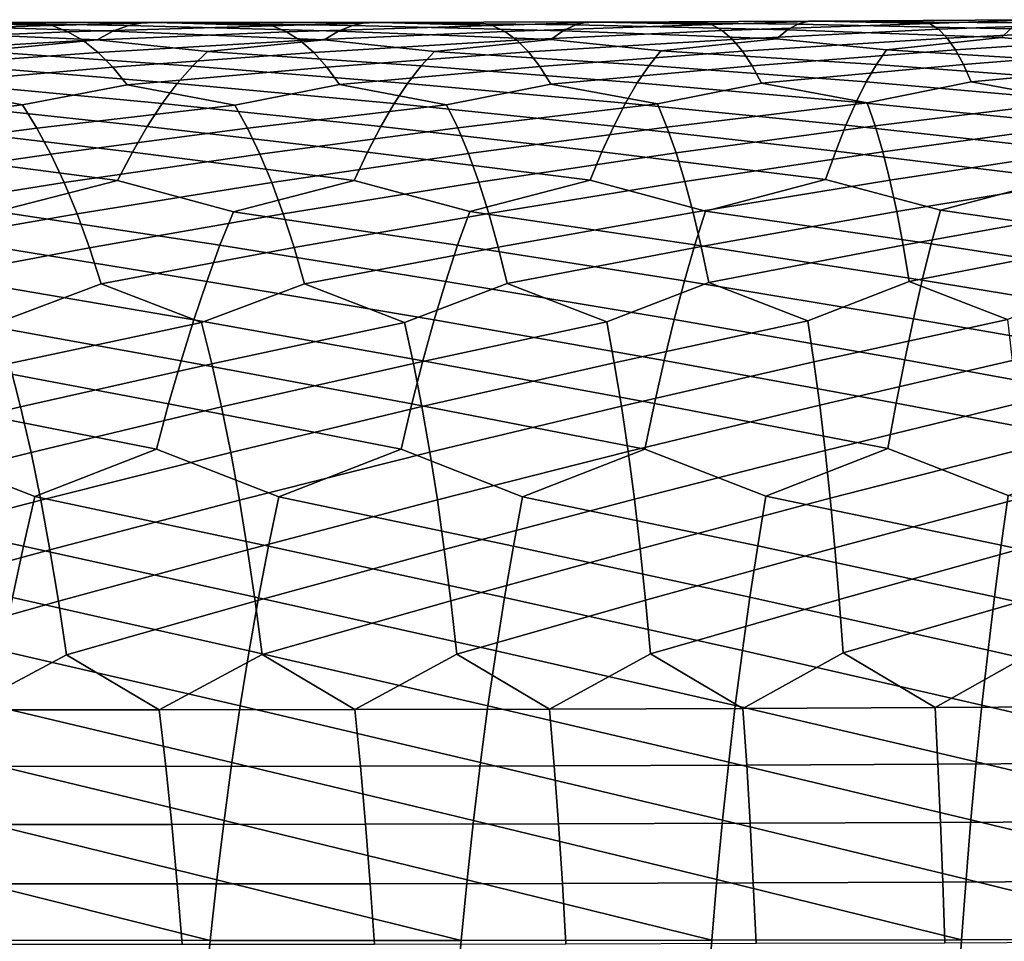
# Model space of a CAD drawing. Header units: metres. Extents: x -166 to 33, y -71 to 34.
# Tile 130 of 256: x -50.54 to -43.02, y 4.45 to 11.49. Entities that reach past the tile are written whole.
import ezdxf

# ---------------------------------------------------------------- set-up
doc = ezdxf.new("R2010")
doc.units = ezdxf.units.M
doc.layers.add('solid_12208131', color=7, linetype='CONTINUOUS')

msp = doc.modelspace()

# ---------------------------------------------------------------- linework, layer by layer
at = {"layer": 'solid_12208131'}
for points in [[(-51.163811, 11.472039, 251.474869), (-50.295795, 11.446828, 250.968231), (-51.85125, 11.404328, 250.671753), (-51.983952, 11.450852, 251.108917)], [(-50.295795, 11.446828, 250.968231), (-50.17569, 11.400648, 250.528625), (-51.721012, 11.335533, 250.236603), (-51.85125, 11.404328, 250.671753)], [(-49.951309, 11.337824, 253.077103), (-49.830559, 11.404387, 252.63884), (-51.424458, 11.451765, 252.354416), (-51.557087, 11.407801, 252.792542)], [(-49.830559, 11.404387, 252.63884), (-49.710545, 11.448661, 252.198318), (-51.293301, 11.473239, 251.914917), (-51.424458, 11.451765, 252.354416)], [(-49.710545, 11.448661, 252.198318), (-49.592037, 11.470451, 251.756439), (-51.163811, 11.472039, 251.474869), (-51.293301, 11.473239, 251.914917)], [(-49.592037, 11.470451, 251.756439), (-49.475216, 11.469575, 251.314026), (-50.295795, 11.446828, 250.968231), (-51.163811, 11.472039, 251.474869)], [(-49.475216, 11.469575, 251.314026), (-48.610386, 11.446152, 250.785324), (-50.17569, 11.400648, 250.528625), (-50.295795, 11.446828, 250.968231)], [(-48.610386, 11.446152, 250.785324), (-48.503067, 11.40029, 250.343491), (-50.057991, 11.332198, 250.091064), (-50.17569, 11.400648, 250.528625)], [(-48.214901, 11.337419, 252.882935), (-48.10688, 11.404287, 252.44249), (-49.710545, 11.448661, 252.198318), (-49.830559, 11.404387, 252.63884)], [(-48.10688, 11.404287, 252.44249), (-47.999668, 11.448873, 251.999786), (-49.592037, 11.470451, 251.756439), (-49.710545, 11.448661, 252.198318)], [(-47.999668, 11.448873, 251.999786), (-47.894001, 11.470976, 251.555725), (-49.475216, 11.469575, 251.314026), (-49.592037, 11.470451, 251.756439)], [(-47.894001, 11.470976, 251.555725), (-47.790028, 11.470411, 251.111191), (-48.610386, 11.446152, 250.785324), (-49.475216, 11.469575, 251.314026)], [(-47.790028, 11.470411, 251.111191), (-46.929329, 11.448782, 250.559982), (-48.503067, 11.40029, 250.343491), (-48.610386, 11.446152, 250.785324)], [(-46.929329, 11.448782, 250.559982), (-46.834972, 11.403216, 250.11615), (-48.398094, 11.332155, 249.903732), (-48.503067, 11.40029, 250.343491)], [(-46.482784, 11.34028, 252.645706), (-46.387672, 11.407464, 252.203293), (-47.999668, 11.448873, 251.999786), (-48.10688, 11.404287, 252.44249)], [(-46.387672, 11.407464, 252.203293), (-46.293438, 11.452361, 251.758621), (-47.894001, 11.470976, 251.555725), (-47.999668, 11.448873, 251.999786)], [(-46.293438, 11.452361, 251.758621), (-46.200783, 11.474772, 251.312622), (-47.790028, 11.470411, 251.111191), (-47.894001, 11.470976, 251.555725)], [(-46.200783, 11.474772, 251.312622), (-46.109837, 11.474508, 250.866165), (-46.929329, 11.448782, 250.559982), (-47.790028, 11.470411, 251.111191)], [(-46.109837, 11.474508, 250.866165), (-45.25425, 11.454681, 250.292068), (-46.834972, 11.403216, 250.11615), (-46.929329, 11.448782, 250.559982)], [(-45.25425, 11.454681, 250.292068), (-45.173046, 11.409386, 249.846451), (-46.742901, 11.335364, 249.674438), (-46.834972, 11.403216, 250.11615)], [(-44.75655, 11.34637, 252.365189), (-44.674519, 11.413877, 251.921036), (-46.293438, 11.452361, 251.758621), (-46.387672, 11.407464, 252.203293)], [(-44.674519, 11.413877, 251.921036), (-44.593437, 11.459088, 251.474625), (-46.200783, 11.474772, 251.312622), (-46.293438, 11.452361, 251.758621)], [(-44.593437, 11.459088, 251.474625), (-44.513977, 11.481803, 251.026917), (-46.109837, 11.474508, 250.866165), (-46.200783, 11.474772, 251.312622)], [(-44.513977, 11.481803, 251.026917), (-44.436241, 11.481829, 250.578766), (-45.25425, 11.454681, 250.292068), (-46.109837, 11.474508, 250.866165)], [(-44.436241, 11.481829, 250.578766), (-43.586803, 11.463808, 249.981369), (-45.173046, 11.409386, 249.846451), (-45.25425, 11.454681, 250.292068)], [(-43.586803, 11.463808, 249.981369), (-43.518951, 11.418759, 249.534225), (-45.094059, 11.341788, 249.403), (-45.173046, 11.409386, 249.846451)], [(-43.03772, 11.355648, 252.041168), (-42.968964, 11.423486, 251.595505), (-44.593437, 11.459088, 251.474625), (-44.674519, 11.413877, 251.921036)], [(-42.968964, 11.423486, 251.595505), (-42.901234, 11.469014, 251.147598), (-44.513977, 11.481803, 251.026917), (-44.593437, 11.459088, 251.474625)], [(-42.901234, 11.469014, 251.147598), (-42.835167, 11.492027, 250.69841), (-44.436241, 11.481829, 250.578766), (-44.513977, 11.481803, 251.026917)], [(-42.835167, 11.492027, 250.69841), (-42.770847, 11.492332, 250.24881), (-43.586803, 11.463808, 249.981369), (-44.436241, 11.481829, 250.578766)], [(-42.770847, 11.492332, 250.24881), (-41.928642, 11.476125, 249.627747), (-43.518951, 11.418759, 249.534225), (-43.586803, 11.463808, 249.981369)], [(-41.928642, 11.476125, 249.627747), (-41.874371, 11.431299, 249.179337), (-43.453262, 11.351385, 249.089279), (-43.518951, 11.418759, 249.534225)], [(-50.17569, 11.400648, 250.528625), (-50.057991, 11.332198, 250.091064), (-51.593433, 11.244666, 249.804321), (-51.721012, 11.335533, 250.236603)], [(-50.847256, 11.250524, 253.583405), (-49.951309, 11.337824, 253.077103), (-51.557087, 11.407801, 252.792542), (-51.690384, 11.341536, 253.228394)], [(-48.503067, 11.40029, 250.343491), (-48.398094, 11.332155, 249.903732), (-49.942871, 11.241675, 249.656418), (-50.057991, 11.332198, 250.091064)], [(-49.108116, 11.248371, 253.411758), (-48.214901, 11.337419, 252.882935), (-49.830559, 11.404387, 252.63884), (-49.951309, 11.337824, 253.077103)], [(-46.834972, 11.403216, 250.11615), (-46.742901, 11.335364, 249.674438), (-48.295609, 11.24194, 249.466934), (-48.398094, 11.332155, 249.903732)], [(-47.372318, 11.249447, 253.197479), (-46.482784, 11.34028, 252.645706), (-48.10688, 11.404287, 252.44249), (-48.214901, 11.337419, 252.882935)], [(-45.173046, 11.409386, 249.846451), (-45.094059, 11.341788, 249.403), (-46.653229, 11.24542, 249.235703), (-46.742901, 11.335364, 249.674438)], [(-45.641453, 11.253712, 252.940353), (-44.75655, 11.34637, 252.365189), (-46.387672, 11.407464, 252.203293), (-46.482784, 11.34028, 252.645706)], [(-43.518951, 11.418759, 249.534225), (-43.453262, 11.351385, 249.089279), (-45.017391, 11.252077, 248.96257), (-45.094059, 11.341788, 249.403)], [(-43.91703, 11.261128, 252.640137), (-43.03772, 11.355648, 252.041168), (-44.674519, 11.413877, 251.921036), (-44.75655, 11.34637, 252.365189)], [(-41.874371, 11.431299, 249.179337), (-41.822201, 11.364119, 248.733139), (-43.389805, 11.261873, 248.6474), (-43.453262, 11.351385, 249.089279)], [(-42.200531, 11.271659, 252.296616), (-41.327827, 11.368075, 251.673401), (-42.968964, 11.423486, 251.595505), (-43.03772, 11.355648, 252.041168)], [(-50.057991, 11.332198, 250.091064), (-49.942871, 11.241675, 249.656418), (-51.468689, 11.131923, 249.375748), (-51.593433, 11.244666, 249.804321)], [(-49.223148, 11.13765, 253.844208), (-49.108116, 11.248371, 253.411758), (-49.951309, 11.337824, 253.077103), (-50.847256, 11.250524, 253.583405)], [(-48.398094, 11.332155, 249.903732), (-48.295609, 11.24194, 249.466934), (-49.830471, 11.129274, 249.225525), (-49.942871, 11.241675, 249.656418)], [(-47.474804, 11.138427, 253.631973), (-47.372318, 11.249447, 253.197479), (-48.214901, 11.337419, 252.882935), (-49.108116, 11.248371, 253.411758)], [(-46.742901, 11.335364, 249.674438), (-46.653229, 11.24542, 249.235703), (-48.195736, 11.129837, 249.033951), (-48.295609, 11.24194, 249.466934)], [(-45.731228, 11.14237, 253.376694), (-45.641453, 11.253712, 252.940353), (-46.482784, 11.34028, 252.645706), (-47.372318, 11.249447, 253.197479)], [(-45.094059, 11.341788, 249.403), (-45.017391, 11.252077, 248.96257), (-46.566059, 11.133573, 248.800827), (-46.653229, 11.24542, 249.235703)], [(-43.993927, 11.149446, 253.07811), (-43.91703, 11.261128, 252.640137), (-44.75655, 11.34637, 252.365189), (-45.641453, 11.253712, 252.940353)], [(-43.453262, 11.351385, 249.089279), (-43.389805, 11.261873, 248.6474), (-44.943111, 11.140443, 248.526031), (-45.017391, 11.252077, 248.96257)], [(-42.264359, 11.159612, 252.735992), (-42.200531, 11.271659, 252.296616), (-43.03772, 11.355648, 252.041168), (-43.91703, 11.261128, 252.640137)], [(-41.822201, 11.364119, 248.733139), (-41.772186, 11.27477, 248.290054), (-43.328632, 11.150411, 248.209427), (-43.389805, 11.261873, 248.6474)], [(-49.942871, 11.241675, 249.656418), (-49.830471, 11.129274, 249.225525), (-51.346935, 10.997502, 248.951767), (-51.468689, 11.131923, 249.375748)], [(-49.338486, 11.005226, 254.271835), (-49.223148, 11.13765, 253.844208), (-50.847256, 11.250524, 253.583405), (-50.974651, 11.140081, 254.013565)], [(-48.295609, 11.24194, 249.466934), (-48.195736, 11.129837, 249.033951), (-49.720932, 10.99519, 248.799271), (-49.830471, 11.129274, 249.225525)], [(-47.577736, 11.00571, 254.061676), (-47.474804, 11.138427, 253.631973), (-49.108116, 11.248371, 253.411758), (-49.223148, 11.13765, 253.844208)], [(-46.653229, 11.24542, 249.235703), (-46.566059, 11.133573, 248.800827), (-48.098587, 10.996039, 248.605621), (-48.195736, 11.129837, 249.033951)], [(-45.821587, 11.009334, 253.808243), (-45.731228, 11.14237, 253.376694), (-47.372318, 11.249447, 253.197479), (-47.474804, 11.138427, 253.631973)], [(-45.017391, 11.252077, 248.96257), (-44.943111, 11.140443, 248.526031), (-46.481472, 11.000013, 248.370651), (-46.566059, 11.133573, 248.800827)], [(-44.071548, 11.016061, 253.511292), (-43.993927, 11.149446, 253.07811), (-45.641453, 11.253712, 252.940353), (-45.731228, 11.14237, 253.376694)], [(-43.389805, 11.261873, 248.6474), (-43.328632, 11.150411, 248.209427), (-44.871284, 11.007074, 248.094238), (-44.943111, 11.140443, 248.526031)], [(-42.32906, 11.025853, 253.170578), (-42.264359, 11.159612, 252.735992), (-43.91703, 11.261128, 252.640137), (-43.993927, 11.149446, 253.07811)], [(-41.772186, 11.27477, 248.290054), (-41.724342, 11.163437, 247.850922), (-43.269772, 11.017185, 247.77626), (-43.328632, 11.150411, 248.209427)], [(-49.453747, 10.851291, 254.693802), (-49.338486, 11.005226, 254.271835), (-50.974651, 11.140081, 254.013565), (-51.102219, 11.007921, 254.438934)], [(-44.943111, 11.140443, 248.526031), (-44.871284, 11.007074, 248.094238), (-45.667637, 10.847865, 247.82399), (-46.481472, 11.000013, 248.370651)], [(-44.149593, 10.861176, 253.938782), (-44.071548, 11.016061, 253.511292), (-45.731228, 11.14237, 253.376694), (-45.821587, 11.009334, 253.808243)], [(-43.328632, 11.150411, 248.209427), (-43.269772, 11.017185, 247.77626), (-44.063507, 10.856533, 247.525024), (-44.871284, 11.007074, 248.094238)], [(-42.39436, 10.870584, 253.599472), (-42.32906, 11.025853, 253.170578), (-43.993927, 11.149446, 253.07811), (-44.071548, 11.016061, 253.511292)], [(-41.724342, 11.163437, 247.850922), (-41.678684, 11.030308, 247.416641), (-42.469215, 10.868219, 247.184174), (-43.269772, 11.017185, 247.77626)], [(-49.830471, 11.129274, 249.225525), (-49.720932, 10.99519, 248.799271), (-50.521187, 10.840347, 248.470474), (-51.346935, 10.997502, 248.951767)], [(-48.195736, 11.129837, 249.033951), (-48.098587, 10.996039, 248.605621), (-48.898205, 10.839734, 248.296585), (-49.720932, 10.99519, 248.799271)], [(-47.680752, 10.851492, 254.485687), (-47.577736, 11.00571, 254.061676), (-49.223148, 11.13765, 253.844208), (-49.338486, 11.005226, 254.271835)], [(-46.566059, 11.133573, 248.800827), (-46.481472, 11.000013, 248.370651), (-47.2798, 10.842253, 248.081131), (-48.098587, 10.996039, 248.605621)], [(-45.912197, 10.854799, 254.2341), (-45.821587, 11.009334, 253.808243), (-47.474804, 11.138427, 253.631973), (-47.577736, 11.00571, 254.061676)], [(-51.346935, 10.997502, 248.951767), (-50.521187, 10.840347, 248.470474), (-52.025879, 10.666737, 248.192078), (-52.147175, 10.844129, 248.602982)], [(-49.567902, 10.676037, 255.109177), (-49.453747, 10.851291, 254.693802), (-51.102219, 11.007921, 254.438934), (-51.229542, 10.854234, 254.858643)], [(-49.720932, 10.99519, 248.799271), (-48.898205, 10.839734, 248.296585), (-50.411736, 10.663308, 248.057281), (-50.521187, 10.840347, 248.470474)], [(-47.782864, 10.675968, 254.903091), (-47.680752, 10.851492, 254.485687), (-49.338486, 11.005226, 254.271835), (-49.453747, 10.851291, 254.693802)], [(-48.098587, 10.996039, 248.605621), (-47.2798, 10.842253, 248.081131), (-48.800774, 10.662988, 247.881317), (-48.898205, 10.839734, 248.296585)], [(-46.002102, 10.678965, 254.65332), (-45.912197, 10.854799, 254.2341), (-47.577736, 11.00571, 254.061676), (-47.680752, 10.851492, 254.485687)], [(-46.481472, 11.000013, 248.370651), (-45.667637, 10.847865, 247.82399), (-47.194557, 10.665738, 247.664001), (-47.2798, 10.842253, 248.081131)], [(-44.227139, 10.684991, 254.359604), (-44.149593, 10.861176, 253.938782), (-45.821587, 11.009334, 253.808243), (-45.912197, 10.854799, 254.2341)], [(-44.871284, 11.007074, 248.094238), (-44.063507, 10.856533, 247.525024), (-45.594769, 10.671521, 247.405197), (-45.667637, 10.847865, 247.82399)], [(-42.459373, 10.694009, 254.021683), (-42.39436, 10.870584, 253.599472), (-44.071548, 11.016061, 253.511292), (-44.149593, 10.861176, 253.938782)], [(-43.269772, 11.017185, 247.77626), (-42.469215, 10.868219, 247.184174), (-44.00322, 10.680301, 247.104828), (-44.063507, 10.856533, 247.525024)], [(-50.521187, 10.840347, 248.470474), (-50.411736, 10.663308, 248.057281), (-51.908352, 10.468277, 247.788284), (-52.025879, 10.666737, 248.192078)], [(-49.681446, 10.479669, 255.517197), (-49.567902, 10.676037, 255.109177), (-51.229542, 10.854234, 254.858643), (-51.355564, 10.679208, 255.27179)], [(-48.898205, 10.839734, 248.296585), (-48.800774, 10.662988, 247.881317), (-50.305847, 10.465194, 247.651276), (-50.411736, 10.663308, 248.057281)], [(-47.884575, 10.479344, 255.31311), (-47.782864, 10.675968, 254.903091), (-49.453747, 10.851291, 254.693802), (-49.567902, 10.676037, 255.109177)], [(-47.2798, 10.842253, 248.081131), (-47.194557, 10.665738, 247.664001), (-48.706696, 10.465151, 247.473297), (-48.800774, 10.662988, 247.881317)], [(-46.091824, 10.482038, 255.06514), (-46.002102, 10.678965, 254.65332), (-47.680752, 10.851492, 254.485687), (-47.782864, 10.675968, 254.903091)], [(-45.667637, 10.847865, 247.82399), (-45.594769, 10.671521, 247.405197), (-47.11245, 10.468112, 247.254166), (-47.194557, 10.665738, 247.664001)], [(-44.304718, 10.487715, 254.773041), (-44.227139, 10.684991, 254.359604), (-45.912197, 10.854799, 254.2341), (-46.002102, 10.678965, 254.65332)], [(-44.063507, 10.856533, 247.525024), (-44.00322, 10.680301, 247.104828), (-45.524822, 10.47404, 246.993774), (-45.594769, 10.671521, 247.405197)], [(-42.524647, 10.496336, 254.436493), (-42.459373, 10.694009, 254.021683), (-44.149593, 10.861176, 253.938782), (-44.227139, 10.684991, 254.359604)], [(-42.469215, 10.868219, 247.184174), (-42.42173, 10.692039, 246.762802), (-43.945641, 10.482901, 246.692047), (-44.00322, 10.680301, 247.104828)], [(-42.42173, 10.692039, 246.762802), (-42.376736, 10.494656, 246.348892), (-43.890717, 10.264747, 246.28743), (-43.945641, 10.482901, 246.692047)], [(-50.411736, 10.663308, 248.057281), (-50.305847, 10.465194, 247.651276), (-51.794655, 10.249172, 247.392395), (-51.908352, 10.468277, 247.788284)], [(-49.794147, 10.262588, 255.917084), (-49.681446, 10.479669, 255.517197), (-51.355564, 10.679208, 255.27179), (-51.48077, 10.483047, 255.677612)], [(-48.800774, 10.662988, 247.881317), (-48.706696, 10.465151, 247.473297), (-50.20356, 10.246424, 247.25322), (-50.305847, 10.465194, 247.651276)], [(-47.98568, 10.262023, 255.714981), (-47.884575, 10.479344, 255.31311), (-49.567902, 10.676037, 255.109177), (-49.681446, 10.479669, 255.517197)], [(-47.194557, 10.665738, 247.664001), (-47.11245, 10.468112, 247.254166), (-48.615986, 10.246642, 247.073288), (-48.706696, 10.465151, 247.473297)], [(-46.181168, 10.264423, 255.468796), (-46.091824, 10.482038, 255.06514), (-47.782864, 10.675968, 254.903091), (-47.884575, 10.479344, 255.31311)], [(-45.594769, 10.671521, 247.405197), (-45.524822, 10.47404, 246.993774), (-47.033478, 10.249792, 246.852402), (-47.11245, 10.468112, 247.254166)], [(-44.38216, 10.269752, 255.178284), (-44.304718, 10.487715, 254.773041), (-46.002102, 10.678965, 254.65332), (-46.091824, 10.482038, 255.06514)], [(-44.00322, 10.680301, 247.104828), (-43.945641, 10.482901, 246.692047), (-45.457771, 10.255838, 246.590469), (-45.524822, 10.47404, 246.993774)], [(-42.590031, 10.277974, 254.843124), (-42.524647, 10.496336, 254.436493), (-44.227139, 10.684991, 254.359604), (-44.304718, 10.487715, 254.773041)], [(-50.305847, 10.465194, 247.651276), (-50.20356, 10.246424, 247.25322), (-51.684853, 10.009977, 247.005112), (-51.794655, 10.249172, 247.392395)], [(-50.717903, 10.026639, 256.383148), (-49.794147, 10.262588, 255.917084), (-51.48077, 10.483047, 255.677612), (-51.604893, 10.266152, 256.075317)], [(-48.706696, 10.465151, 247.473297), (-48.615986, 10.246642, 247.073288), (-50.104919, 10.00755, 246.863861), (-50.20356, 10.246424, 247.25322)], [(-48.908535, 10.024549, 256.203979), (-47.98568, 10.262023, 255.714981), (-49.681446, 10.479669, 255.517197), (-49.794147, 10.262588, 255.917084)], [(-47.11245, 10.468112, 247.254166), (-47.033478, 10.249792, 246.852402), (-48.528664, 10.008012, 246.682022), (-48.615986, 10.246642, 247.073288)], [(-47.102161, 10.025343, 255.981171), (-46.181168, 10.264423, 255.468796), (-47.884575, 10.479344, 255.31311), (-47.98568, 10.262023, 255.714981)], [(-45.524822, 10.47404, 246.993774), (-45.457771, 10.255838, 246.590469), (-46.957638, 10.011328, 246.459442), (-47.033478, 10.249792, 246.852402)], [(-45.300411, 10.028984, 255.714523), (-44.38216, 10.269752, 255.178284), (-46.091824, 10.482038, 255.06514), (-46.181168, 10.264423, 255.468796)], [(-43.945641, 10.482901, 246.692047), (-43.890717, 10.264747, 246.28743), (-45.3936, 10.017465, 246.19603), (-45.457771, 10.255838, 246.590469)], [(-43.504681, 10.03544, 255.403763), (-42.590031, 10.277974, 254.843124), (-44.304718, 10.487715, 254.773041), (-44.38216, 10.269752, 255.178284)], [(-42.376736, 10.494656, 246.348892), (-42.334164, 10.276481, 245.943207), (-43.838417, 10.026387, 245.891724), (-43.890717, 10.264747, 246.28743)], [(-50.20356, 10.246424, 247.25322), (-50.104919, 10.00755, 246.863861), (-51.578964, 9.751249, 246.627182), (-51.684853, 10.009977, 247.005112)], [(-49.01247, 9.767591, 256.586487), (-48.908535, 10.024549, 256.203979), (-49.794147, 10.262588, 255.917084), (-50.717903, 10.026639, 256.383148)], [(-48.615986, 10.246642, 247.073288), (-48.528664, 10.008012, 246.682022), (-50.009926, 9.749129, 246.483902), (-50.104919, 10.00755, 246.863861)], [(-47.195019, 9.768146, 256.365509), (-47.102161, 10.025343, 255.981171), (-47.98568, 10.262023, 255.714981), (-48.908535, 10.024549, 256.203979)], [(-47.033478, 10.249792, 246.852402), (-46.957638, 10.011328, 246.459442), (-48.444721, 9.749815, 246.300232), (-48.528664, 10.008012, 246.682022)], [(-45.382046, 9.771482, 256.100494), (-45.300411, 10.028984, 255.714523), (-46.181168, 10.264423, 255.468796), (-47.102161, 10.025343, 255.981171)], [(-45.457771, 10.255838, 246.590469), (-45.3936, 10.017465, 246.19603), (-46.884899, 9.753273, 246.076019), (-46.957638, 10.011328, 246.459442)], [(-43.890717, 10.264747, 246.28743), (-43.838417, 10.026387, 245.891724), (-45.332253, 9.759471, 245.811172), (-45.3936, 10.017465, 246.19603)], [(-43.574959, 9.777569, 255.791168), (-43.504681, 10.03544, 255.403763), (-44.38216, 10.269752, 255.178284), (-45.300411, 10.028984, 255.714523)], [(-42.334164, 10.276481, 245.943207), (-42.293949, 10.038062, 245.546478), (-43.788662, 9.768374, 245.505646), (-43.838417, 10.026387, 245.891724)], [(-41.775066, 9.786372, 255.43718), (-41.716297, 10.044677, 255.048553), (-42.590031, 10.277974, 254.843124), (-43.504681, 10.03544, 255.403763)], [(-49.113613, 9.491588, 256.958588), (-49.01247, 9.767591, 256.586487), (-50.717903, 10.026639, 256.383148), (-50.832756, 9.769855, 256.763672)], [(-47.285397, 9.49192, 256.739349), (-47.195019, 9.768146, 256.365509), (-48.908535, 10.024549, 256.203979), (-49.01247, 9.767591, 256.586487)], [(-46.957638, 10.011328, 246.459442), (-46.884899, 9.753273, 246.076019), (-48.365063, 9.472603, 245.928757), (-48.444721, 9.749815, 246.300232)], [(-45.461521, 9.494965, 256.475891), (-45.382046, 9.771482, 256.100494), (-47.102161, 10.025343, 255.981171), (-47.195019, 9.768146, 256.365509)], [(-45.3936, 10.017465, 246.19603), (-45.332253, 9.759471, 245.811172), (-46.816135, 9.476176, 245.702972), (-46.884899, 9.753273, 246.076019)], [(-43.643398, 9.500689, 256.167969), (-43.574959, 9.777569, 255.791168), (-45.300411, 10.028984, 255.714523), (-45.382046, 9.771482, 256.100494)], [(-43.838417, 10.026387, 245.891724), (-43.788662, 9.768374, 245.505646), (-45.274567, 9.482403, 245.436783), (-45.332253, 9.759471, 245.811172)], [(-42.293949, 10.038062, 245.546478), (-42.256001, 9.77995, 245.159424), (-43.742249, 9.491252, 245.130127), (-43.788662, 9.768374, 245.505646)], [(-41.832325, 9.509059, 255.815186), (-41.775066, 9.786372, 255.43718), (-43.504681, 10.03544, 255.403763), (-43.574959, 9.777569, 255.791168)], [(-50.104919, 10.00755, 246.863861), (-50.009926, 9.749129, 246.483902), (-51.477974, 9.473545, 246.259384), (-51.578964, 9.751249, 246.627182)], [(-48.528664, 10.008012, 246.682022), (-48.444721, 9.749815, 246.300232), (-49.919525, 9.471715, 246.114182), (-50.009926, 9.749129, 246.483902)], [(-50.009926, 9.749129, 246.483902), (-49.919525, 9.471715, 246.114182), (-50.708691, 9.176418, 245.84346), (-51.477974, 9.473545, 246.259384)], [(-49.212799, 9.197093, 257.319641), (-49.113613, 9.491588, 256.958588), (-50.832756, 9.769855, 256.763672), (-50.944511, 9.493999, 257.13382)], [(-48.444721, 9.749815, 246.300232), (-48.365063, 9.472603, 245.928757), (-49.151966, 9.17601, 245.677826), (-49.919525, 9.471715, 246.114182)], [(-47.374134, 9.197222, 257.102112), (-47.285397, 9.49192, 256.739349), (-49.01247, 9.767591, 256.586487), (-49.113613, 9.491588, 256.958588)], [(-46.884899, 9.753273, 246.076019), (-46.816135, 9.476176, 245.702972), (-47.600098, 9.178248, 245.471542), (-48.365063, 9.472603, 245.928757)], [(-45.539677, 9.199986, 256.84021), (-45.461521, 9.494965, 256.475891), (-47.195019, 9.768146, 256.365509), (-47.285397, 9.49192, 256.739349)], [(-45.332253, 9.759471, 245.811172), (-45.274567, 9.482403, 245.436783), (-46.054806, 9.183102, 245.224533), (-46.816135, 9.476176, 245.702972)], [(-43.710846, 9.205351, 256.53363), (-43.643398, 9.500689, 256.167969), (-45.382046, 9.771482, 256.100494), (-45.461521, 9.494965, 256.475891)], [(-43.788662, 9.768374, 245.505646), (-43.742249, 9.491252, 245.130127), (-44.518028, 9.190538, 244.936768), (-45.274567, 9.482403, 245.436783)], [(-42.256001, 9.77995, 245.159424), (-42.221077, 9.502689, 244.78299), (-42.991714, 9.200525, 244.6082), (-43.742249, 9.491252, 245.130127)], [(-41.888931, 9.213288, 256.182007), (-41.832325, 9.509059, 255.815186), (-43.574959, 9.777569, 255.791168), (-43.643398, 9.500689, 256.167969)], [(-49.309765, 8.884662, 257.668915), (-49.212799, 9.197093, 257.319641), (-50.944511, 9.493999, 257.13382), (-51.053989, 9.199631, 257.492981)], [(-47.460995, 8.884605, 257.453064), (-47.374134, 9.197222, 257.102112), (-49.113613, 9.491588, 256.958588), (-49.212799, 9.197093, 257.319641)], [(-45.616295, 8.8871, 257.192657), (-45.539677, 9.199986, 256.84021), (-47.285397, 9.49192, 256.739349), (-47.374134, 9.197222, 257.102112)], [(-43.777107, 8.892116, 256.887421), (-43.710846, 9.205351, 256.53363), (-45.461521, 9.494965, 256.475891), (-45.539677, 9.199986, 256.84021)], [(-43.742249, 9.491252, 245.130127), (-42.991714, 9.200525, 244.6082), (-44.471115, 8.876941, 244.584763), (-44.518028, 9.190538, 244.936768)], [(-41.944702, 8.899621, 256.536957), (-41.888931, 9.213288, 256.182007), (-43.643398, 9.500689, 256.167969), (-43.710846, 9.205351, 256.53363)], [(-49.919525, 9.471715, 246.114182), (-49.151966, 9.17601, 245.677826), (-50.620544, 8.862549, 245.497223), (-50.708691, 9.176418, 245.84346)], [(-48.365063, 9.472603, 245.928757), (-47.600098, 9.178248, 245.471542), (-49.073895, 8.862354, 245.329865), (-49.151966, 9.17601, 245.677826)], [(-46.816135, 9.476176, 245.702972), (-46.054806, 9.183102, 245.224533), (-47.532238, 8.864708, 245.122055), (-47.600098, 9.178248, 245.471542)], [(-45.274567, 9.482403, 245.436783), (-44.518028, 9.190538, 244.936768), (-45.997326, 8.86958, 244.873688), (-46.054806, 9.183102, 245.224533)], [(-49.404247, 8.554849, 258.005768), (-49.309765, 8.884662, 257.668915), (-51.053989, 9.199631, 257.492981), (-51.160915, 8.8873, 257.840454)], [(-47.545731, 8.554626, 257.791534), (-47.460995, 8.884605, 257.453064), (-49.212799, 9.197093, 257.319641), (-49.309765, 8.884662, 257.668915)], [(-46.054806, 9.183102, 245.224533), (-45.997326, 8.86958, 244.873688), (-47.467754, 8.533802, 244.784988), (-47.532238, 8.864708, 245.122055)], [(-45.691151, 8.556866, 257.532562), (-45.616295, 8.8871, 257.192657), (-47.374134, 9.197222, 257.102112), (-47.460995, 8.884605, 257.453064)], [(-44.518028, 9.190538, 244.936768), (-44.471115, 8.876941, 244.584763), (-45.94286, 8.538665, 244.535339), (-45.997326, 8.86958, 244.873688)], [(-43.841976, 8.561539, 257.228607), (-43.777107, 8.892116, 256.887421), (-45.539677, 9.199986, 256.84021), (-45.616295, 8.8871, 257.192657)], [(-42.991714, 9.200525, 244.6082), (-42.955563, 8.886759, 244.255264), (-44.426842, 8.545916, 244.245316), (-44.471115, 8.876941, 244.584763)], [(-41.999454, 8.568615, 256.879303), (-41.944702, 8.899621, 256.536957), (-43.710846, 9.205351, 256.53363), (-43.777107, 8.892116, 256.887421)], [(-49.151966, 9.17601, 245.677826), (-49.073895, 8.862354, 245.329865), (-50.536495, 8.531361, 245.163284), (-50.620544, 8.862549, 245.497223)], [(-47.600098, 9.178248, 245.471542), (-47.532238, 8.864708, 245.122055), (-48.999561, 8.531358, 244.994278), (-49.073895, 8.862354, 245.329865)], [(-49.495953, 8.208207, 258.329376), (-49.404247, 8.554849, 258.005768), (-51.160915, 8.8873, 257.840454), (-51.264999, 8.557564, 258.175476)], [(-47.628071, 8.207838, 258.11673), (-47.545731, 8.554626, 257.791534), (-49.309765, 8.884662, 257.668915), (-49.404247, 8.554849, 258.005768)], [(-45.763996, 8.209837, 257.859192), (-45.691151, 8.556866, 257.532562), (-47.460995, 8.884605, 257.453064), (-47.545731, 8.554626, 257.791534)], [(-43.90522, 8.214176, 257.556488), (-43.841976, 8.561539, 257.228607), (-45.616295, 8.8871, 257.192657), (-45.691151, 8.556866, 257.532562)], [(-42.955563, 8.886759, 244.255264), (-42.92168, 8.555526, 243.914932), (-44.385166, 8.198015, 243.919159), (-44.426842, 8.545916, 244.245316)], [(-42.052979, 8.220826, 257.208252), (-41.999454, 8.568615, 256.879303), (-43.777107, 8.892116, 256.887421), (-43.841976, 8.561539, 257.228607)], [(-50.620544, 8.862549, 245.497223), (-50.536495, 8.531361, 245.163284), (-51.987915, 8.18561, 244.972961), (-52.077038, 8.53384, 245.292145)], [(-49.073895, 8.862354, 245.329865), (-48.999561, 8.531358, 244.994278), (-50.456577, 8.183408, 244.842361), (-50.536495, 8.531361, 245.163284)], [(-47.532238, 8.864708, 245.122055), (-47.467754, 8.533802, 244.784988), (-48.928978, 8.183576, 244.671783), (-48.999561, 8.531358, 244.994278)], [(-45.997326, 8.86958, 244.873688), (-45.94286, 8.538665, 244.535339), (-47.406643, 8.186085, 244.46109), (-47.467754, 8.533802, 244.784988)], [(-44.471115, 8.876941, 244.584763), (-44.426842, 8.545916, 244.245316), (-45.891376, 8.190907, 244.210205), (-45.94286, 8.538665, 244.535339)], [(-50.536495, 8.531361, 245.163284), (-50.456577, 8.183408, 244.842361), (-51.904667, 7.821214, 244.667511), (-51.987915, 8.18561, 244.972961)], [(-50.427254, 7.846277, 258.719269), (-49.495953, 8.208207, 258.329376), (-51.264999, 8.557564, 258.175476), (-51.365929, 8.210973, 258.497375)], [(-48.999561, 8.531358, 244.994278), (-48.928978, 8.183576, 244.671783), (-50.382122, 7.819269, 244.535294), (-50.456577, 8.183408, 244.842361)], [(-48.561211, 7.844758, 258.529602), (-47.628071, 8.207838, 258.11673), (-49.404247, 8.554849, 258.005768), (-49.495953, 8.208207, 258.329376)], [(-47.467754, 8.533802, 244.784988), (-47.406643, 8.186085, 244.46109), (-48.863441, 7.819584, 244.363266), (-48.928978, 8.183576, 244.671783)], [(-46.698032, 7.845491, 258.295593), (-45.763996, 8.209837, 257.859192), (-47.545731, 8.554626, 257.791534), (-47.628071, 8.207838, 258.11673)], [(-45.94286, 8.538665, 244.535339), (-45.891376, 8.190907, 244.210205), (-47.350151, 7.82213, 244.15126), (-47.406643, 8.186085, 244.46109)], [(-44.426842, 8.545916, 244.245316), (-44.385166, 8.198015, 243.919159), (-45.844086, 7.826881, 243.899246), (-45.891376, 8.190907, 244.210205)], [(-44.839348, 7.848449, 258.016968), (-43.90522, 8.214176, 257.556488), (-45.691151, 8.556866, 257.532562), (-45.763996, 8.209837, 257.859192)], [(-42.92168, 8.555526, 243.914932), (-42.889999, 8.20738, 243.587921), (-44.347248, 7.833811, 243.607239), (-44.385166, 8.198015, 243.919159)], [(-42.986446, 7.853606, 257.69342), (-42.052979, 8.220826, 257.208252), (-43.841976, 8.561539, 257.228607), (-43.90522, 8.214176, 257.556488)], [(-50.514942, 7.467877, 259.013733), (-50.427254, 7.846277, 258.719269), (-51.365929, 8.210973, 258.497375), (-52.294472, 7.850075, 258.864777)], [(-48.640476, 7.466302, 258.825562), (-48.561211, 7.844758, 258.529602), (-49.495953, 8.208207, 258.329376), (-50.427254, 7.846277, 258.719269)], [(-46.768757, 7.466875, 258.592896), (-46.698032, 7.845491, 258.295593), (-47.628071, 8.207838, 258.11673), (-48.561211, 7.844758, 258.529602)], [(-44.901428, 7.469571, 258.31546), (-44.839348, 7.848449, 258.016968), (-45.763996, 8.209837, 257.859192), (-46.698032, 7.845491, 258.295593)], [(-43.039787, 7.474363, 257.992981), (-42.986446, 7.853606, 257.69342), (-43.90522, 8.214176, 257.556488), (-44.839348, 7.848449, 258.016968)], [(-42.889999, 8.20738, 243.587921), (-42.861633, 7.842892, 243.275238), (-44.312046, 7.454062, 243.309921), (-44.347248, 7.833811, 243.607239)], [(-50.456577, 8.183408, 244.842361), (-50.382122, 7.819269, 244.535294), (-51.826252, 7.441403, 244.376297), (-51.904667, 7.821214, 244.667511)], [(-48.928978, 8.183576, 244.671783), (-48.863441, 7.819584, 244.363266), (-50.312088, 7.439698, 244.242554), (-50.382122, 7.819269, 244.535294)], [(-47.406643, 8.186085, 244.46109), (-47.350151, 7.82213, 244.15126), (-48.80191, 7.440136, 244.069153), (-48.863441, 7.819584, 244.363266)], [(-45.891376, 8.190907, 244.210205), (-45.844086, 7.826881, 243.899246), (-47.297241, 7.442694, 243.855911), (-47.350151, 7.82213, 244.15126)], [(-44.385166, 8.198015, 243.919159), (-44.347248, 7.833811, 243.607239), (-45.799953, 7.447344, 243.602829), (-45.844086, 7.826881, 243.899246)], [(-50.598923, 7.074782, 259.293304), (-50.514942, 7.467877, 259.013733), (-52.294472, 7.850075, 258.864777), (-52.39045, 7.471625, 259.157623)], [(-48.716461, 7.073174, 259.106567), (-48.640476, 7.466302, 258.825562), (-50.427254, 7.846277, 258.719269), (-50.514942, 7.467877, 259.013733)], [(-46.836632, 7.073605, 258.875153), (-46.768757, 7.466875, 258.592896), (-48.561211, 7.844758, 258.529602), (-48.640476, 7.466302, 258.825562)], [(-44.96109, 7.07605, 258.598907), (-44.901428, 7.469571, 258.31546), (-46.698032, 7.845491, 258.295593), (-46.768757, 7.466875, 258.592896)], [(-44.347248, 7.833811, 243.607239), (-44.312046, 7.454062, 243.309921), (-45.758633, 7.053129, 243.321396), (-45.799953, 7.447344, 243.602829)], [(-43.091148, 7.080486, 258.277435), (-43.039787, 7.474363, 257.992981), (-44.839348, 7.848449, 258.016968), (-44.901428, 7.469571, 258.31546)], [(-42.861633, 7.842892, 243.275238), (-42.835541, 7.462822, 242.977203), (-44.279221, 7.059603, 243.027634), (-44.312046, 7.454062, 243.309921)], [(-41.227966, 7.086888, 257.910309), (-41.185009, 7.481226, 257.625), (-42.986446, 7.853606, 257.69342), (-43.039787, 7.474363, 257.992981)], [(-50.382122, 7.819269, 244.535294), (-50.312088, 7.439698, 244.242554), (-51.752373, 7.047009, 244.099777), (-51.826252, 7.441403, 244.376297)], [(-48.863441, 7.819584, 244.363266), (-48.80191, 7.440136, 244.069153), (-50.246174, 7.045525, 243.9646), (-50.312088, 7.439698, 244.242554)], [(-47.350151, 7.82213, 244.15126), (-47.297241, 7.442694, 243.855911), (-48.744068, 7.046065, 243.789871), (-48.80191, 7.440136, 244.069153)], [(-45.844086, 7.826881, 243.899246), (-45.799953, 7.447344, 243.602829), (-47.247589, 7.048608, 243.575485), (-47.297241, 7.442694, 243.855911)], [(-48.788952, 6.666206, 259.372131), (-48.716461, 7.073174, 259.106567), (-50.514942, 7.467877, 259.013733), (-50.598923, 7.074782, 259.293304)], [(-46.901455, 6.666512, 259.141937), (-46.836632, 7.073605, 258.875153), (-48.640476, 7.466302, 258.825562), (-48.716461, 7.073174, 259.106567)], [(-45.01815, 6.66872, 258.866791), (-44.96109, 7.07605, 258.598907), (-46.768757, 7.466875, 258.592896), (-46.836632, 7.073605, 258.875153)], [(-44.312046, 7.454062, 243.309921), (-44.279221, 7.059603, 243.027634), (-45.719994, 6.645068, 243.05542), (-45.758633, 7.053129, 243.321396)], [(-43.140358, 6.672808, 258.546265), (-43.091148, 7.080486, 258.277435), (-44.901428, 7.469571, 258.31546), (-44.96109, 7.07605, 258.598907)], [(-42.835541, 7.462822, 242.977203), (-42.811375, 7.068007, 242.69426), (-44.248615, 6.651268, 242.760864), (-44.279221, 7.059603, 243.027634)], [(-41.269238, 6.678751, 258.180023), (-41.227966, 7.086888, 257.910309), (-43.039787, 7.474363, 257.992981), (-43.091148, 7.080486, 258.277435)], [(-50.312088, 7.439698, 244.242554), (-50.246174, 7.045525, 243.9646), (-51.682945, 6.638864, 243.83844), (-51.752373, 7.047009, 244.099777)], [(-48.80191, 7.440136, 244.069153), (-48.744068, 7.046065, 243.789871), (-50.184273, 6.63758, 243.701889), (-50.246174, 7.045525, 243.9646)], [(-47.297241, 7.442694, 243.855911), (-47.247589, 7.048608, 243.575485), (-48.689796, 6.638202, 243.52594), (-48.744068, 7.046065, 243.789871)], [(-45.799953, 7.447344, 243.602829), (-45.758633, 7.053129, 243.321396), (-47.201065, 6.640706, 243.310455), (-47.247589, 7.048608, 243.575485)], [(-43.187256, 6.252161, 258.799042), (-43.140358, 6.672808, 258.546265), (-44.96109, 7.07605, 258.598907), (-45.01815, 6.66872, 258.866791)], [(-41.308666, 6.257651, 258.433563), (-41.269238, 6.678751, 258.180023), (-43.091148, 7.080486, 258.277435), (-43.140358, 6.672808, 258.546265)], [(-50.246174, 7.045525, 243.9646), (-50.184273, 6.63758, 243.701889), (-50.975487, 6.217104, 243.538239), (-51.682945, 6.638864, 243.83844)], [(-48.857738, 6.246231, 259.621765), (-48.788952, 6.666206, 259.372131), (-50.598923, 7.074782, 259.293304), (-50.67897, 6.667826, 259.557526)], [(-48.744068, 7.046065, 243.789871), (-48.689796, 6.638202, 243.52594), (-49.475712, 6.216777, 243.38237), (-50.184273, 6.63758, 243.701889)], [(-46.963032, 6.246429, 259.392761), (-46.901455, 6.666512, 259.141937), (-48.716461, 7.073174, 259.106567), (-48.788952, 6.666206, 259.372131)], [(-47.247589, 7.048608, 243.575485), (-47.201065, 6.640706, 243.310455), (-47.980946, 6.218245, 243.18663), (-48.689796, 6.638202, 243.52594)], [(-45.758633, 7.053129, 243.321396), (-45.719994, 6.645068, 243.05542), (-46.492939, 6.221486, 242.950928), (-47.201065, 6.640706, 243.310455)], [(-45.072426, 6.248413, 259.118622), (-45.01815, 6.66872, 258.866791), (-46.836632, 7.073605, 258.875153), (-46.901455, 6.666512, 259.141937)], [(-44.279221, 7.059603, 243.027634), (-44.248615, 6.651268, 242.760864), (-45.013767, 6.226479, 242.675339), (-45.719994, 6.645068, 243.05542)], [(-42.811375, 7.068007, 242.69426), (-42.78896, 6.659282, 242.426865), (-43.545502, 6.233201, 242.359879), (-44.248615, 6.651268, 242.760864)], [(-50.184273, 6.63758, 243.701889), (-49.475712, 6.216777, 243.38237), (-50.975487, 6.217104, 243.538239)], [(-48.921738, 5.814081, 259.85495), (-48.857738, 6.246231, 259.621765), (-50.67897, 6.667826, 259.557526), (-50.75486, 6.247839, 259.805908)], [(-48.689796, 6.638202, 243.52594), (-47.980946, 6.218245, 243.18663), (-49.475712, 6.216777, 243.38237)], [(-47.020306, 5.814189, 259.627014), (-46.963032, 6.246429, 259.392761), (-48.788952, 6.666206, 259.372131), (-48.857738, 6.246231, 259.621765)], [(-47.201065, 6.640706, 243.310455), (-46.492939, 6.221486, 242.950928), (-47.980946, 6.218245, 243.18663)], [(-45.122887, 5.815962, 259.353851), (-45.072426, 6.248413, 259.118622), (-46.901455, 6.666512, 259.141937), (-46.963032, 6.246429, 259.392761)], [(-45.719994, 6.645068, 243.05542), (-45.013767, 6.226479, 242.675339), (-46.492939, 6.221486, 242.950928)], [(-43.230835, 5.819379, 259.035095), (-43.187256, 6.252161, 258.799042), (-45.01815, 6.66872, 258.866791), (-45.072426, 6.248413, 259.118622)], [(-44.248615, 6.651268, 242.760864), (-43.545502, 6.233201, 242.359879), (-45.013767, 6.226479, 242.675339)], [(-42.78896, 6.659282, 242.426865), (-42.090229, 6.241632, 242.004608), (-43.545502, 6.233201, 242.359879)], [(-41.345276, 5.824421, 258.67038), (-41.308666, 6.257651, 258.433563), (-43.140358, 6.672808, 258.546265), (-43.187256, 6.252161, 258.799042)], [(-48.980766, 5.370588, 260.071167), (-48.921738, 5.814081, 259.85495), (-50.75486, 6.247839, 259.805908), (-50.825489, 5.815657, 260.037872)], [(-43.270947, 5.375295, 259.253967), (-43.230835, 5.819379, 259.035095), (-45.072426, 6.248413, 259.118622), (-45.122887, 5.815962, 259.353851)], [(-41.378941, 5.379894, 258.889893), (-41.345276, 5.824421, 258.67038), (-43.187256, 6.252161, 258.799042), (-43.230835, 5.819379, 259.035095)], [(-50.975487, 6.217104, 243.538239), (-49.475712, 6.216777, 243.38237), (-49.42651, 5.783819, 243.151367), (-50.919605, 5.784037, 243.30835)], [(-49.475712, 6.216777, 243.38237), (-47.980946, 6.218245, 243.18663), (-47.938507, 5.785268, 242.954636), (-49.42651, 5.783819, 243.151367)], [(-47.073101, 5.370623, 259.844208), (-47.020306, 5.814189, 259.627014), (-48.857738, 6.246231, 259.621765), (-48.921738, 5.814081, 259.85495)], [(-47.980946, 6.218245, 243.18663), (-46.492939, 6.221486, 242.950928), (-46.45739, 5.788364, 242.718079), (-47.938507, 5.785268, 242.954636)], [(-45.169373, 5.372198, 259.57193), (-45.122887, 5.815962, 259.353851), (-46.963032, 6.246429, 259.392761), (-47.020306, 5.814189, 259.627014)], [(-46.492939, 6.221486, 242.950928), (-45.013767, 6.226479, 242.675339), (-44.985226, 5.793087, 242.441742), (-46.45739, 5.788364, 242.718079)], [(-45.013767, 6.226479, 242.675339), (-43.545502, 6.233201, 242.359879), (-43.524113, 5.799415, 242.125702), (-44.985226, 5.793087, 242.441742)], [(-43.545502, 6.233201, 242.359879), (-42.090229, 6.241632, 242.004608), (-42.076138, 5.807331, 241.769989), (-43.524113, 5.799415, 242.125702)], [(-49.035473, 4.916586, 260.27002), (-48.980766, 5.370588, 260.071167), (-50.825489, 5.815657, 260.037872), (-50.890656, 5.372111, 260.253021)], [(-47.122078, 4.916564, 260.043976), (-47.073101, 5.370623, 259.844208), (-48.921738, 5.814081, 259.85495), (-48.980766, 5.370588, 260.071167)], [(-45.212543, 4.917953, 259.772522), (-45.169373, 5.372198, 259.57193), (-47.020306, 5.814189, 259.627014), (-47.073101, 5.370623, 259.844208)], [(-43.30825, 4.920737, 259.455292), (-43.270947, 5.375295, 259.253967), (-45.122887, 5.815962, 259.353851), (-45.169373, 5.372198, 259.57193)], [(-44.985226, 5.793087, 242.441742), (-43.524113, 5.799415, 242.125702), (-43.504467, 5.354248, 241.908508), (-44.958942, 5.348341, 242.225098)], [(-43.524113, 5.799415, 242.125702), (-42.076138, 5.807331, 241.769989), (-42.063267, 5.361617, 241.552399), (-43.504467, 5.354248, 241.908508)], [(-41.410313, 4.924899, 259.091827), (-41.378941, 5.379894, 258.889893), (-43.230835, 5.819379, 259.035095), (-43.270947, 5.375295, 259.253967)], [(-50.919605, 5.784037, 243.30835), (-49.42651, 5.783819, 243.151367), (-49.381042, 5.339578, 242.937119), (-50.867947, 5.339705, 243.095139)], [(-49.42651, 5.783819, 243.151367), (-47.938507, 5.785268, 242.954636), (-47.899326, 5.340988, 242.739456), (-49.381042, 5.339578, 242.937119)], [(-47.938507, 5.785268, 242.954636), (-46.45739, 5.788364, 242.718079), (-46.424595, 5.343915, 242.502106), (-47.899326, 5.340988, 242.739456)], [(-46.45739, 5.788364, 242.718079), (-44.985226, 5.793087, 242.441742), (-44.958942, 5.348341, 242.225098), (-46.424595, 5.343915, 242.502106)], [(-49.085701, 4.452909, 260.45108), (-49.035473, 4.916586, 260.27002), (-50.890656, 5.372111, 260.253021), (-50.951012, 4.918037, 260.450867)], [(-47.167084, 4.452844, 260.225891), (-47.122078, 4.916564, 260.043976), (-48.980766, 5.370588, 260.071167), (-49.035473, 4.916586, 260.27002)], [(-45.252262, 4.454058, 259.95517), (-45.212543, 4.917953, 259.772522), (-47.073101, 5.370623, 259.844208), (-47.122078, 4.916564, 260.043976)], [(-46.424595, 5.343915, 242.502106), (-44.958942, 5.348341, 242.225098), (-44.934841, 4.893078, 242.025879), (-46.394501, 4.888973, 242.303513)], [(-43.342625, 4.456538, 259.63858), (-43.30825, 4.920737, 259.455292), (-45.169373, 5.372198, 259.57193), (-45.212543, 4.917953, 259.772522)], [(-44.958942, 5.348341, 242.225098), (-43.504467, 5.354248, 241.908508), (-43.486477, 4.898536, 241.708786), (-44.934841, 4.893078, 242.025879)], [(-43.504467, 5.354248, 241.908508), (-42.063267, 5.361617, 241.552399), (-42.051521, 4.905329, 241.352295), (-43.486477, 4.898536, 241.708786)], [(-41.439281, 4.460267, 259.275726), (-41.410313, 4.924899, 259.091827), (-43.270947, 5.375295, 259.253967), (-43.30825, 4.920737, 259.455292)], [(-50.867947, 5.339705, 243.095139), (-49.381042, 5.339578, 242.937119), (-49.339287, 4.884887, 242.740128), (-50.820488, 4.88494, 242.899078)], [(-49.381042, 5.339578, 242.937119), (-47.899326, 5.340988, 242.739456), (-47.863346, 4.886237, 242.541611), (-49.339287, 4.884887, 242.740128)], [(-47.899326, 5.340988, 242.739456), (-46.424595, 5.343915, 242.502106), (-46.394501, 4.888973, 242.303513), (-47.863346, 4.886237, 242.541611)], [(-51.006378, 4.45427, 260.631012), (-49.085701, 4.452909, 260.45108), (-50.951012, 4.918037, 260.450867)], [(-49.085701, 4.452909, 260.45108), (-47.167084, 4.452844, 260.225891), (-49.035473, 4.916586, 260.27002)], [(-47.167084, 4.452844, 260.225891), (-45.252262, 4.454058, 259.95517), (-47.122078, 4.916564, 260.043976)], [(-46.394501, 4.888973, 242.303513), (-44.934841, 4.893078, 242.025879), (-44.912861, 4.428136, 241.844574), (-46.367058, 4.424375, 242.122772)], [(-45.252262, 4.454058, 259.95517), (-43.342625, 4.456538, 259.63858), (-45.212543, 4.917953, 259.772522)], [(-44.934841, 4.893078, 242.025879), (-43.486477, 4.898536, 241.708786), (-43.47007, 4.43312, 241.527023), (-44.912861, 4.428136, 241.844574)], [(-43.486477, 4.898536, 241.708786), (-42.051521, 4.905329, 241.352295), (-42.040802, 4.439311, 241.170181), (-43.47007, 4.43312, 241.527023)], [(-43.342625, 4.456538, 259.63858), (-41.439281, 4.460267, 259.275726), (-43.30825, 4.920737, 259.455292)], [(-50.820488, 4.88494, 242.899078), (-49.339287, 4.884887, 242.740128), (-49.30122, 4.420578, 242.560852), (-50.777229, 4.420574, 242.720673)], [(-49.339287, 4.884887, 242.740128), (-47.863346, 4.886237, 242.541611), (-47.830547, 4.42185, 242.361557), (-49.30122, 4.420578, 242.560852)], [(-47.863346, 4.886237, 242.541611), (-46.394501, 4.888973, 242.303513), (-46.367058, 4.424375, 242.122772), (-47.830547, 4.42185, 242.361557)], [(-51.056614, 3.981661, 260.792969), (-49.13131, 3.980407, 260.613892), (-49.085701, 4.452909, 260.45108), (-51.006378, 4.45427, 260.631012)], [(-49.13131, 3.980407, 260.613892), (-47.207996, 3.980312, 260.389435), (-47.167084, 4.452844, 260.225891), (-49.085701, 4.452909, 260.45108)], [(-47.207996, 3.980312, 260.389435), (-45.288418, 3.981363, 260.119385), (-45.252262, 4.454058, 259.95517), (-47.167084, 4.452844, 260.225891)], [(-45.288418, 3.981363, 260.119385), (-43.373974, 3.983545, 259.803436), (-43.342625, 4.456538, 259.63858), (-45.252262, 4.454058, 259.95517)], [(-43.373974, 3.983545, 259.803436), (-41.465767, 3.986845, 259.441101), (-41.439281, 4.460267, 259.275726), (-43.342625, 4.456538, 259.63858)]]:
    msp.add_3dface(points, dxfattribs=at)

doc.saveas('drawing.dxf')
